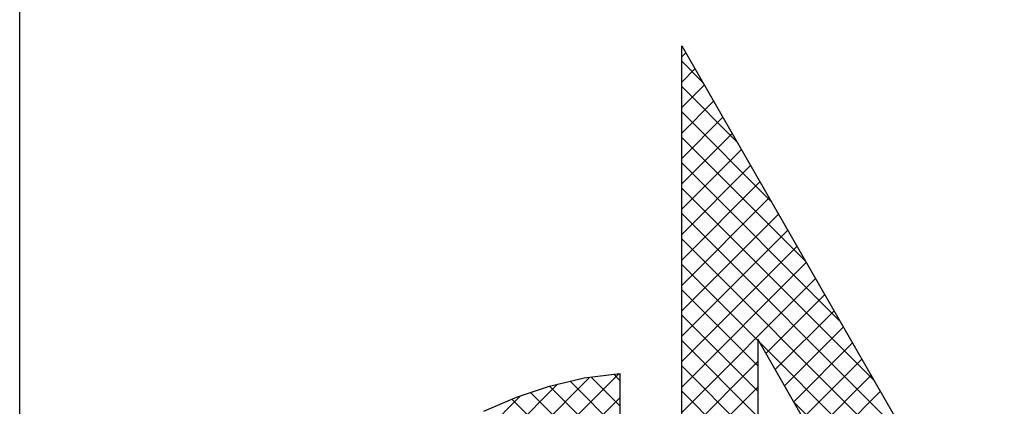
# Model space of a CAD drawing. Extents: x 25315 to 170951, y 867852 to 951952.
# Tile 73 of 119: x 152451 to 154018, y 870896 to 871511. Entities that reach past the tile are written whole.
import ezdxf

# ---------------------------------------------------------------- set-up
doc = ezdxf.new("R2010")
doc.units = 0
doc.header["$LTSCALE"] = 100
doc.layers.get('0').update_dxf_attribs({"linetype": 'CONTINUOUS'})
doc.layers.add('7', color=7, linetype='CONTINUOUS')
doc.layers.add('BL$4----', color=7, linetype='CONTINUOUS')
doc.styles.add('BURO-025', font='BUROFONT.shx', dxfattribs={"height": 250})
doc.styles.add('BURO-035', font='BUROFONT.shx', dxfattribs={"height": 350})
doc.styles.add('BURO-050', font='BUROFONT.shx', dxfattribs={"height": 500})

# ---------------------------------------------------------------- blocks, each defined once
blk = doc.blocks.new('KUIJPERSKLEUR')
at = {"color": 1}
blk.add_line((-185, 10), (-185, 73), dxfattribs=at)
at = {"color": 20}
for p, q in [((-174.461, 35.993), (-174.396, 36.057)), ((-174.129, 35.592), (-174.461, 35.924)), ((-174.461, 35.589), (-174.249, 35.801)), ((-174.461, 35.185), (-174.101, 35.544)), ((-173.581, 34.64), (-174.461, 35.52)), ((-174.461, 34.78), (-173.954, 35.288)), ((-173.033, 33.688), (-174.461, 35.116)), ((-174.461, 34.376), (-173.806, 35.031)), ((-174.461, 33.972), (-173.658, 34.775)), ((-172.485, 32.736), (-174.461, 34.712)), ((-174.461, 33.568), (-173.511, 34.518)), ((-171.936, 31.783), (-174.461, 34.308)), ((-174.461, 33.164), (-173.363, 34.262)), ((-174.461, 32.76), (-173.215, 34.005)), ((-171.388, 30.831), (-174.461, 33.903)), ((-174.461, 32.356), (-173.068, 33.749)), ((-170.84, 29.879), (-174.461, 33.499)), ((-174.461, 31.952), (-172.92, 33.492)), ((-174.461, 31.548), (-172.772, 33.236)), ((-170.292, 28.927), (-174.461, 33.095)), ((-174.461, 31.143), (-172.625, 32.979)), ((-174.461, 30.739), (-172.477, 32.723)), ((-173.249, 31.48), (-174.461, 32.691)), ((-174.461, 30.335), (-172.33, 32.466)), ((-173.249, 31.075), (-174.461, 32.287)), ((-173.119, 31.273), (-172.182, 32.21)), ((-173.249, 30.671), (-174.461, 31.883)), ((-172.971, 31.017), (-172.034, 31.953)), ((-172.823, 30.76), (-171.887, 31.697)), ((-173.249, 30.267), (-174.461, 31.479)), ((-169.744, 27.975), (-173.222, 31.452)), ((-172.676, 30.504), (-171.739, 31.44)), ((-174.461, 29.931), (-173.249, 31.143)), ((-173.249, 29.863), (-174.461, 31.075)), ((-172.528, 30.247), (-171.591, 31.184)), ((-180.897, 25.919), (-175.921, 30.896)), ((-177.515, 28.897), (-175.458, 30.954)), ((-175.443, 30.441), (-175.901, 30.898)), ((-175.443, 30.845), (-175.542, 30.944)), ((-172.38, 29.991), (-171.444, 30.927)), ((-180.786, 26.435), (-176.438, 30.783)), ((-175.443, 29.632), (-176.563, 30.753)), ((-175.443, 30.037), (-176.237, 30.83)), ((-174.461, 29.527), (-173.249, 30.738)), ((-180.602, 27.022), (-177.026, 30.599)), ((-175.443, 29.228), (-176.867, 30.652)), ((-173.249, 29.459), (-174.461, 30.671)), ((-172.233, 29.734), (-171.296, 30.671)), ((-175.443, 28.824), (-177.164, 30.546)), ((-176.637, 29.371), (-175.443, 30.565)), ((-169.325, 27.152), (-172.673, 30.5))]:
    blk.add_line(p, q, dxfattribs=at)
at = {"layer": '7', "color": 20, "linetype": 'CONTINUOUS'}
for p, q in [((-174.461, 36.169), (-169.7, 27.898)), ((-174.461, 27.289), (-174.461, 36.169)), ((-170.813, 27.269), (-173.249, 31.5)), ((-173.249, 31.5), (-173.249, 28.232)), ((-176.563, 30.753), (-176.013, 30.884)), ((-176.013, 30.884), (-175.443, 30.956)), ((-175.443, 30.956), (-175.443, 27.269)), ((-177.093, 30.576), (-176.563, 30.753)), ((-177.61, 30.354), (-177.093, 30.576))]:
    blk.add_line(p, q, dxfattribs=at)
at = {"color": 150, "style": 'BURO-025'}
for tag, p in [('TKSCHAAL', (-167, 67)), ('TKBLADNR', (-124, 67)), ('TKDATCREAT', (-81, 67)), ('TKDATA', (-30, 67)), ('TKINIT', (-30, 58)), ('PRPRLEID', (-30, 49)), ('PRGRLEID', (-30, 40))]:
    blk.add_attdef(tag, p, '', height=2.5, dxfattribs=at)
at = {"color": 3, "style": 'BURO-035'}
for tag, p in [('PROMSCHR', (-177, 55)), ('TK1OMSCHR', (-177, 42))]:
    blk.add_attdef(tag, p, '', height=3.5, dxfattribs=at)
at = {"color": 1, "style": 'BURO-025'}
blk.add_attdef('TKFILE', (-4, 40), '', height=2.5, rotation=90, dxfattribs=at)
blk.add_attdef('PRNAAM', (-30, 31.5), '', height=2.5, dxfattribs=at)
at = {"color": 4, "style": 'BURO-050'}
blk.add_attdef('TKTEKNR', (-48, 19), '', height=5, dxfattribs=at)

msp = doc.modelspace()

# ---------------------------------------------------------------- block references
at = {"layer": 'BL$4----', "xscale": 100, "yscale": 100, "zscale": 100}
msp.add_blockref('KUIJPERSKLEUR', (170950.7, 867852.4), dxfattribs=at)

doc.saveas('drawing.dxf')
